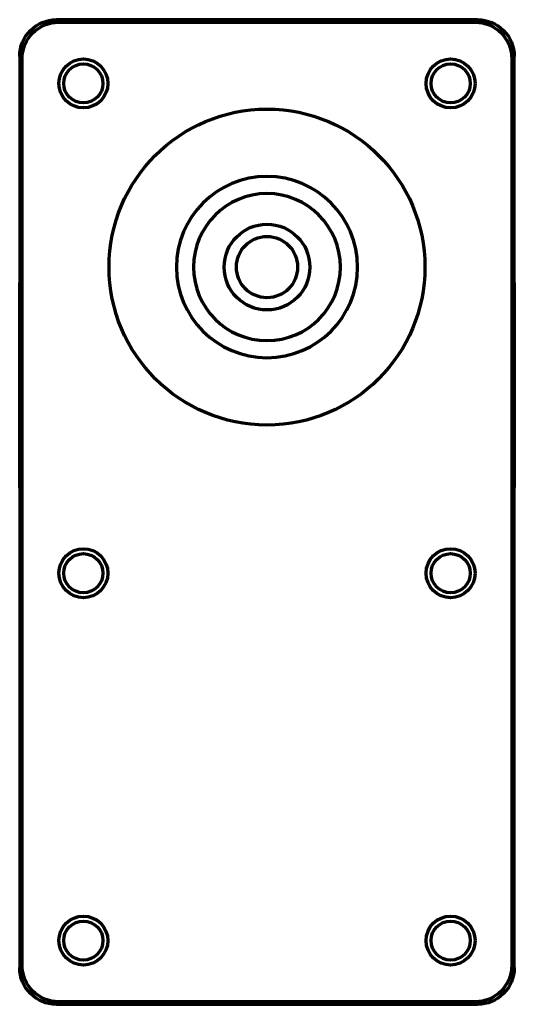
# Model space of a CAD drawing. Header units: millimetres. Extents: x 0 to 1189, y 0 to 841.
# Tile 3 of 9: x 177 to 197, y 559 to 600. Entities that reach past the tile are written whole.
import ezdxf

# ---------------------------------------------------------------- set-up
doc = ezdxf.new("R2010")
doc.units = ezdxf.units.MM
doc.header["$LTSCALE"] = 0.75
doc.layers.add('Visible', color=7, linetype='Continuous', lineweight=70)

msp = doc.modelspace()

# ---------------------------------------------------------------- linework, layer by layer
at = {"layer": 'Visible', "extrusion": (0, 0, -1)}
for p, q in [((179.525, 599.665), (178.276, 599.665)), ((178.377, 599.564), (195.377, 599.564)), ((193.743, 599.665), (179.525, 599.665)), ((195.478, 599.665), (193.743, 599.665)), ((176.776, 598.165), (176.776, 588.922)), ((176.877, 561.064), (176.877, 598.064)), ((196.877, 598.064), (196.877, 561.064)), ((196.978, 588.92), (196.978, 598.165)), ((176.847, 588.865), (176.776, 588.922)), ((176.777, 580.557), (176.777, 588.921)), ((176.847, 588.865), (176.847, 580.614)), ((196.91, 588.865), (196.978, 588.92)), ((196.91, 588.865), (196.91, 580.614)), ((196.977, 588.92), (196.977, 580.559)), ((176.776, 580.557), (176.847, 580.614)), ((176.776, 580.557), (176.776, 560.963)), ((196.978, 580.558), (196.91, 580.614)), ((196.978, 560.963), (196.978, 580.558)), ((178.276, 559.463), (195.478, 559.463)), ((195.377, 559.564), (178.377, 559.564))]:
    msp.add_line(p, q, dxfattribs=at)
at = {"layer": 'Visible'}
for centre, radius in [((179.377, 597.064), 1), ((179.377, 597.064), 0.8), ((194.377, 597.064), 1), ((194.377, 597.064), 0.8), ((186.877, 589.564), 6.45), ((186.877, 589.564), 1.75), ((186.877, 589.564), 1.25), ((179.377, 577.064), 1), ((179.377, 577.064), 0.8), ((194.377, 577.064), 1), ((194.377, 577.064), 0.8), ((179.377, 562.064), 1), ((179.377, 562.064), 0.8), ((194.377, 562.064), 1), ((194.377, 562.064), 0.8)]:
    msp.add_circle(centre, radius, dxfattribs=at)
at = {"layer": 'Visible', "extrusion": (0, 0, -1)}
for radius in [3.7, 3]:
    msp.add_circle((-186.877, 589.564), radius, dxfattribs=at)
for centre, start, end in [((-178.377, 598.064), 359.9985, 90.0014), ((-195.377, 598.064), 89.9985, 180.0014), ((-178.377, 561.064), 269.9985, 0.0014), ((-195.377, 561.064), 179.9985, 270.0014)]:
    msp.add_arc(centre, 1.5, start, end, dxfattribs=at)
for centre, major_axis, start_param, end_param in [((178.276, 598.165), (-1.061, 1.061), 5.497845, 7.068526), ((195.478, 598.165), (1.061, 1.061), -0.78534, 0.78534), ((178.276, 560.963), (1.061, 1.061), 2.356252, 3.926933), ((195.478, 560.963), (-1.061, 1.061), 2.356252, 3.926933)]:
    msp.add_ellipse(centre, major_axis=major_axis, ratio=0.999884, start_param=start_param, end_param=end_param, dxfattribs=at)

doc.saveas('drawing.dxf')
